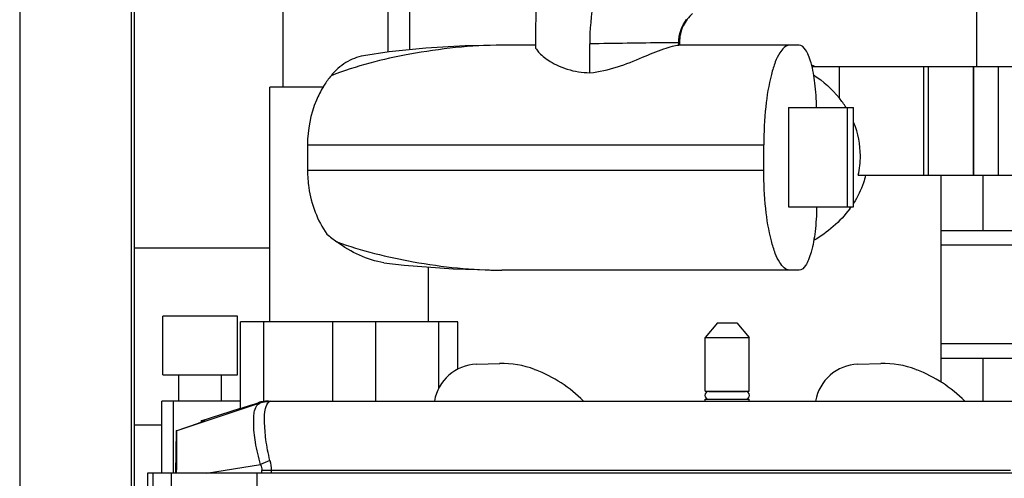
# Model space of a CAD drawing. Header units: millimetres. Extents: x 0 to 4000, y 0 to 3000.
# Tile 87 of 119: x 1274 to 1609, y 1697 to 1853. Entities that reach past the tile are written whole.
import ezdxf

# ---------------------------------------------------------------- set-up
doc = ezdxf.new("R2010")
doc.units = ezdxf.units.MM
doc.header["$LTSCALE"] = 219.99956
doc.layers.get('0').update_dxf_attribs({"linetype": 'CONTINUOUS'})

msp = doc.modelspace()

# ---------------------------------------------------------------- linework, layer by layer
at = {"color": 9, "linetype": 'CONTINUOUS'}
for p, q in [((1273.66, 2551.58), (1273.66, 1641.78)), ((1311.66, 2551.58), (1311.66, 1667.25)), ((1498.16, 1844.94), (1498.08, 1844.94)), ((1552.77, 1826.04), (1552.77, 1836.78)), ((1581.35, 1836.78), (1581.35, 1799.78)), ((1583.14, 1799.78), (1583.14, 1836.78)), ((1598.33, 1836.78), (1598.33, 1799.78)), ((1598.6, 1799.78), (1598.6, 1836.78)), ((1606.8, 1836.78), (1606.8, 1799.78)), ((1371.66, 1810.09), (1527.03, 1810.09)), ((1527.03, 1801.44), (1371.66, 1801.44)), ((1619.05, 1775.93), (1587.29, 1775.93)), ((1356.65, 1749.78), (1356.65, 1722.68)), ((1380.24, 1722.78), (1380.24, 1749.78)), ((1394.78, 1749.78), (1394.78, 1722.78)), ((1416.42, 1727.27), (1416.42, 1749.78)), ((1587.29, 1742.49), (1618.33, 1742.49)), ((1325.88, 1722.78), (1325.88, 1698.28)), ((1355.39, 1722.12), (1327.12, 1712.68)), ((1355.78, 1722.26), (1354.86, 1722.26)), ((1337.32, 1698.28), (1355.68, 1701.17)), ((1325.23, 1698.28), (1325.23, 1691.78)), ((1356.1, 1698.28), (1356.1, 1699.19)), ((1611, 1699.2), (1359.28, 1699.2)), ((1359.28, 1699.2), (1359.28, 1698.28))]:
    msp.add_line(p, q, dxfattribs=at)
at = {"color": 7, "linetype": 'CONTINUOUS'}
for p, q in [((1312.66, 2551.58), (1312.66, 1667.25)), ((1599.55, 1836.78), (1599.55, 1903.03)), ((1449.61, 1890.91), (1449.25, 1843.58)), ((1363.39, 1829.78), (1363.39, 1859.78)), ((1399.08, 1841.77), (1399.08, 1859.78)), ((1406.55, 1842.54), (1406.55, 1859.78)), ((1449.25, 1844.09), (1437.85, 1844.09)), ((1467.79, 1834.73), (1467.76, 1844.57)), ((1498.09, 1844.09), (1498.08, 1844.94)), ((1539.03, 1844.09), (1498.09, 1844.09)), ((1498.34, 1844.93), (1498.35, 1844.09)), ((1615.8, 1836.78), (1543.42, 1836.78)), ((1377.05, 1829.78), (1358.85, 1829.78)), ((1358.85, 1749.78), (1358.85, 1829.78)), ((1535.4, 1822.82), (1557.56, 1822.82)), ((1535.4, 1822.82), (1535.4, 1789.05)), ((1555.39, 1822.82), (1555.39, 1789.05)), ((1557.56, 1789.05), (1557.56, 1822.82)), ((1371.66, 1810.09), (1371.66, 1801.44)), ((1527.03, 1801.42), (1527.03, 1810.11)), ((1559.18, 1799.78), (1615.8, 1799.78)), ((1587.29, 1799.78), (1587.29, 1729.27)), ((1601.72, 1780.97), (1601.72, 1799.78)), ((1535.4, 1789.05), (1557.56, 1789.05)), ((1587.29, 1780.97), (1619.05, 1780.97)), ((1358.85, 1774.93), (1312.66, 1774.93)), ((1412.85, 1749.78), (1412.85, 1768.5)), ((1539.03, 1767.44), (1437.85, 1767.44)), ((1347.77, 1751.78), (1322.4, 1751.78)), ((1322.4, 1731.78), (1322.4, 1751.78)), ((1347.77, 1731.78), (1347.77, 1751.78)), ((1422.86, 1749.78), (1348.84, 1749.78)), ((1348.84, 1720.34), (1348.84, 1749.78)), ((1422.86, 1733.67), (1422.86, 1749.78)), ((1511.24, 1749.45), (1507.05, 1744.45)), ((1511.24, 1749.45), (1517.85, 1749.45)), ((1517.85, 1749.45), (1522.05, 1744.45)), ((1507.05, 1744.45), (1522.05, 1744.45)), ((1507.05, 1726.15), (1507.05, 1744.45)), ((1522.05, 1726.15), (1522.05, 1744.45)), ((1587.29, 1737.45), (1618.33, 1737.45)), ((1601.72, 1722.78), (1601.72, 1737.45)), ((1429.22, 1735.38), (1437.09, 1735.63)), ((1448.99, 1733.59), (1449.31, 1733.47)), ((1559.02, 1735.38), (1566.89, 1735.63)), ((1578.79, 1733.59), (1579.11, 1733.47)), ((1322.4, 1731.78), (1347.77, 1731.78)), ((1327.82, 1722.78), (1327.82, 1731.78)), ((1342.36, 1722.78), (1342.36, 1731.78)), ((1507.05, 1726.15), (1522.05, 1726.15)), ((1507.05, 1723.45), (1522.05, 1723.45)), ((1507.05, 1722.78), (1507.05, 1723.45)), ((1508.28, 1726.09), (1520.82, 1726.09)), ((1508.28, 1723.47), (1520.82, 1723.47)), ((1522.05, 1722.78), (1522.05, 1723.45)), ((1348.84, 1722.78), (1322.06, 1722.78)), ((1322.06, 1698.28), (1322.06, 1722.78)), ((1335.43, 1716.05), (1348.8, 1720.46)), ((1358.1, 1722.78), (1644.04, 1722.78)), ((1358.34, 1722.76), (1358.96, 1722.78)), ((1322.06, 1714.63), (1312.66, 1714.63)), ((1326.93, 1712.68), (1334.51, 1715.26)), ((1335.43, 1716.05), (1335.42, 1715.57)), ((1336.78, 1716.05), (1335.43, 1716.05)), ((1336.78, 1716.05), (1336.78, 1716.05)), ((1326.93, 1712.68), (1326.68, 1698.28)), ((1327.12, 1712.68), (1326.93, 1712.68)), ((1648.97, 1698.28), (1317.12, 1698.28)), ((1317.12, 1698.28), (1317.12, 1691.78)), ((1319.09, 1691.78), (1319.09, 1698.28)), ((1354.57, 1691.78), (1354.57, 1698.28))]:
    msp.add_line(p, q, dxfattribs=at)
for points in [[(1437.85, 1844.09), (1425.38, 1843.85), (1411.97, 1843.08), (1399.51, 1841.83), (1390.71, 1840.51)], [(1397.7, 1769.94), (1404.53, 1769.13), (1421.23, 1767.87), (1437.85, 1767.44)]]:
    msp.add_lwpolyline(points, dxfattribs=at)
for centre, radius, start, end in [((1546.43, 1844.79), 78.67, 169.488, 180.1589), ((1524.1, 1794.04), 47.33, 64.5657, 65.949), ((1405.52, 1812.77), 33.26, 141.0357, 147.9355), ((1406.54, 1812.1), 34.49, 147.8987, 149.0365), ((1526.92, 1805.02), 33.32, 32.5528, 39.1101), ((1529.71, 1806.4), 30.2, 347.3332, 359.9675), ((1527.57, 1809.56), 35.68, 323.5828, 324.8314), ((1420.88, 1831.11), 66.78, 230.3598, 233.9799), ((1429.69, 1720.39), 15, 91.8063, 170.7581), ((1438.04, 1705.34), 30.3, 68.8138, 91.8063), ((1432.14, 1689.18), 47.5, 45.1147, 68.8138), ((1559.49, 1720.39), 15, 91.8063, 170.7581), ((1567.84, 1705.34), 30.3, 68.8138, 91.8063), ((1561.94, 1689.18), 47.5, 45.1147, 68.8138), ((1508.28, 1724.78), 1.31, 90, 270), ((1509.25, 1725.85), 0.3, 55.4926, 90), ((1509.25, 1723.75), 0.3, 270, 292.1274), ((1519.85, 1725.85), 0.3, 90, 124.5074), ((1519.85, 1723.75), 0.3, 247.8726, 270), ((1520.82, 1724.78), 1.31, 270, 90), ((1358.11, 1712.36), 10.42, 98.0176, 108.1351)]:
    msp.add_arc(centre, radius, start, end, dxfattribs=at)
at = {"color": 9, "linetype": 'CONTINUOUS'}
for centre, radius, start, end in [((1358.97, 1712.72), 10.06, 96.1915, 108.4485), ((1358.97, 1712.72), 10.06, 94.9643, 96.2097), ((1358.97, 1712.77), 10.01, 93.5706, 94.9646), ((1385.38, 1639.11), 68.8, 112.6784, 115.5783), ((1359.24, 1152.24), 546.96, 89.996, 90.329)]:
    msp.add_arc(centre, radius, start, end, dxfattribs=at)
at = {"color": 7, "linetype": 'CONTINUOUS'}
for centre, major_axis, ratio, start_param, end_param in [((1385.85, 1732.72), (37.01, 12.38), 0.004078, 3.140228, 3.718772), ((1358.1, 1712.78), (10.18, 0), 0.982512, 7.853982, 7.996106)]:
    msp.add_ellipse(centre, major_axis=major_axis, ratio=ratio, start_param=start_param, end_param=end_param, dxfattribs=at)
for points, knots in [([(1502.8, 1854.86), (1501.43, 1853.75), (1499.09, 1850.68), (1498.31, 1846.89), (1498.34, 1844.93)], [0, 0, 0, 0, 0.472667, 1, 1, 1, 1]), ([(1467.79, 1834.73), (1470.98, 1834.98), (1477.13, 1836.47), (1485.35, 1839.76), (1491.49, 1842.4), (1495.62, 1843.75), (1497.35, 1844.09), (1498.09, 1844.09)], [0, 0, 0, 0, 0.300963, 0.59021, 0.835663, 0.930272, 1, 1, 1, 1]), ([(1535.85, 1844.09), (1534.43, 1844.09), (1532.35, 1841.71), (1530.78, 1838.15), (1528.88, 1831.98), (1527.43, 1822.55), (1527.03, 1814.46), (1527.03, 1810.11)], [0, 0, 0, 0, 0.116607, 0.212415, 0.334141, 0.641717, 1, 1, 1, 1]), ([(1545.02, 1822.83), (1544.97, 1825.61), (1544.64, 1830.73), (1543.62, 1836.68), (1542.34, 1840.49), (1541.29, 1842.7), (1539.93, 1844.09), (1539.03, 1844.09)], [0, 0, 0, 0, 0.363528, 0.669541, 0.789225, 0.883103, 1, 1, 1, 1]), ([(1449.25, 1843.58), (1449.24, 1843.26), (1449.67, 1842.48), (1451.23, 1840.68), (1454.7, 1838.13), (1460.44, 1835.48), (1465.21, 1834.75), (1467.79, 1834.73)], [0, 0, 0, 0, 0.044453, 0.117222, 0.33748, 0.637493, 1, 1, 1, 1]), ([(1390.71, 1840.51), (1388.6, 1840.12), (1384.4, 1838.46), (1381.08, 1835.44), (1379.66, 1833.69)], [0, 0, 0, 0, 0.487468, 1, 1, 1, 1]), ([(1376.97, 1829.85), (1376.11, 1828.4), (1373, 1822.26), (1371.66, 1815.27), (1371.66, 1810.09)], [0, 0, 0, 0, 0.245403, 1, 1, 1, 1]), ([(1371.66, 1801.44), (1371.66, 1799.48), (1372.2, 1791.85), (1375.01, 1784.34), (1378.27, 1779.69)], [0, 0, 0, 0, 0.256691, 1, 1, 1, 1]), ([(1535.85, 1767.44), (1534.43, 1767.44), (1532.35, 1769.82), (1530.78, 1773.39), (1528.88, 1779.55), (1527.44, 1788.99), (1527.03, 1797.08), (1527.03, 1801.42)], [0, 0, 0, 0, 0.116563, 0.212379, 0.334132, 0.641732, 1, 1, 1, 1]), ([(1561.71, 1799.78), (1561.5, 1798.92), (1560.53, 1795.58), (1558.97, 1792.42), (1557.57, 1790.24)], [0, 0, 0, 0, 0.254064, 1, 1, 1, 1]), ([(1545.02, 1789.04), (1544.99, 1786.22), (1544.66, 1781.03), (1543.65, 1774.99), (1542.37, 1771.11), (1541.31, 1768.87), (1539.94, 1767.44), (1539.03, 1767.44)], [0, 0, 0, 0, 0.362904, 0.669287, 0.789246, 0.883291, 1, 1, 1, 1]), ([(1397.7, 1769.94), (1394.83, 1770.33), (1389.14, 1772.27), (1384.05, 1775.32), (1381.6, 1777.1)], [0, 0, 0, 0, 0.489132, 1, 1, 1, 1]), ([(1336.78, 1716.05), (1336.78, 1716), (1336.47, 1716), (1336.14, 1715.78), (1335.37, 1715.57), (1334.83, 1715.37), (1334.51, 1715.26)], [0, 0, 0, 0, 0.066899, 0.262033, 0.577426, 1, 1, 1, 1]), ([(1327.09, 1698.28), (1327.12, 1700.16), (1327.16, 1702.87), (1327.19, 1706.3), (1327.2, 1708.44), (1327.2, 1710.17), (1327.19, 1711.36), (1327.17, 1712.04), (1327.17, 1712.39), (1327.14, 1712.55), (1327.15, 1712.68), (1327.12, 1712.68)], [0, 0, 0, 0, 0.391049, 0.564183, 0.7145, 0.836596, 0.926533, 0.958511, 0.98145, 0.99524, 1, 1, 1, 1])]:
    msp.add_open_spline(points, degree=3, knots=knots, dxfattribs=at)
for points in [[(1498.08, 1844.94), (1498.04, 1847.7), (1499, 1850.62), (1500.71, 1852.8)], [(1544, 1833.98), (1547.28, 1831.79), (1550.28, 1829.1), (1552.77, 1826.04)], [(1559.91, 1806.39), (1559.91, 1810.22), (1559.15, 1814.11), (1557.72, 1817.66)], [(1556.28, 1788.38), (1553.04, 1783.98), (1548.72, 1780.26), (1543.99, 1777.51)]]:
    msp.add_open_spline(points, degree=3, dxfattribs=at)
at = {"color": 9, "linetype": 'CONTINUOUS'}
for points, knots in [([(1437.85, 1844.09), (1427.33, 1844.09), (1407.58, 1841.9), (1388.27, 1837.07), (1379.66, 1833.69)], [0, 0, 0, 0, 0.531926, 1, 1, 1, 1]), ([(1498.08, 1844.94), (1496.44, 1844.93), (1486.34, 1844.84), (1476.23, 1844.7), (1467.76, 1844.57)], [0, 0, 0, 0, 0.162237, 1, 1, 1, 1]), ([(1498.34, 1844.93), (1498.34, 1844.94), (1498.24, 1844.92), (1498.21, 1844.94), (1498.16, 1844.94)], [0, 0, 0, 0, 0.251965, 1, 1, 1, 1]), ([(1381.6, 1777.1), (1390.04, 1774.01), (1408.68, 1769.48), (1427.75, 1767.44), (1437.85, 1767.44)], [0, 0, 0, 0, 0.470675, 1, 1, 1, 1]), ([(1355.68, 1701.17), (1354.94, 1703.67), (1353.88, 1708.39), (1353.25, 1714.04), (1353.37, 1717.83), (1353.69, 1720.18), (1354.56, 1721.83), (1355.39, 1722.12)], [0, 0, 0, 0, 0.36004, 0.664291, 0.784056, 0.878558, 1, 1, 1, 1]), ([(1355.78, 1722.26), (1355.79, 1722.26), (1355.52, 1722.18), (1355.51, 1722.17), (1355.39, 1722.12)], [0, 0, 0, 0, 0.054544, 1, 1, 1, 1]), ([(1358.86, 1702.59), (1358.26, 1704.94), (1357.43, 1709.34), (1356.96, 1715.36), (1357.02, 1719.61), (1357.86, 1722.1), (1358.58, 1722.54)], [0, 0, 0, 0, 0.355394, 0.658757, 0.876309, 1, 1, 1, 1]), ([(1358.96, 1722.78), (1358.96, 1722.78), (1358.73, 1722.62), (1358.7, 1722.61), (1358.58, 1722.54)], [0, 0, 0, 0, 0.048508, 1, 1, 1, 1])]:
    msp.add_open_spline(points, degree=3, knots=knots, dxfattribs=at)
for points in [[(1358.58, 1722.54), (1357.51, 1722.6), (1356.41, 1722.46), (1355.39, 1722.12)], [(1355.68, 1701.17), (1355.95, 1700.55), (1356.1, 1699.87), (1356.1, 1699.19)], [(1358.86, 1702.59), (1359.13, 1701.49), (1359.28, 1700.34), (1359.28, 1699.2)]]:
    msp.add_open_spline(points, degree=3, dxfattribs=at)

doc.saveas('drawing.dxf')
